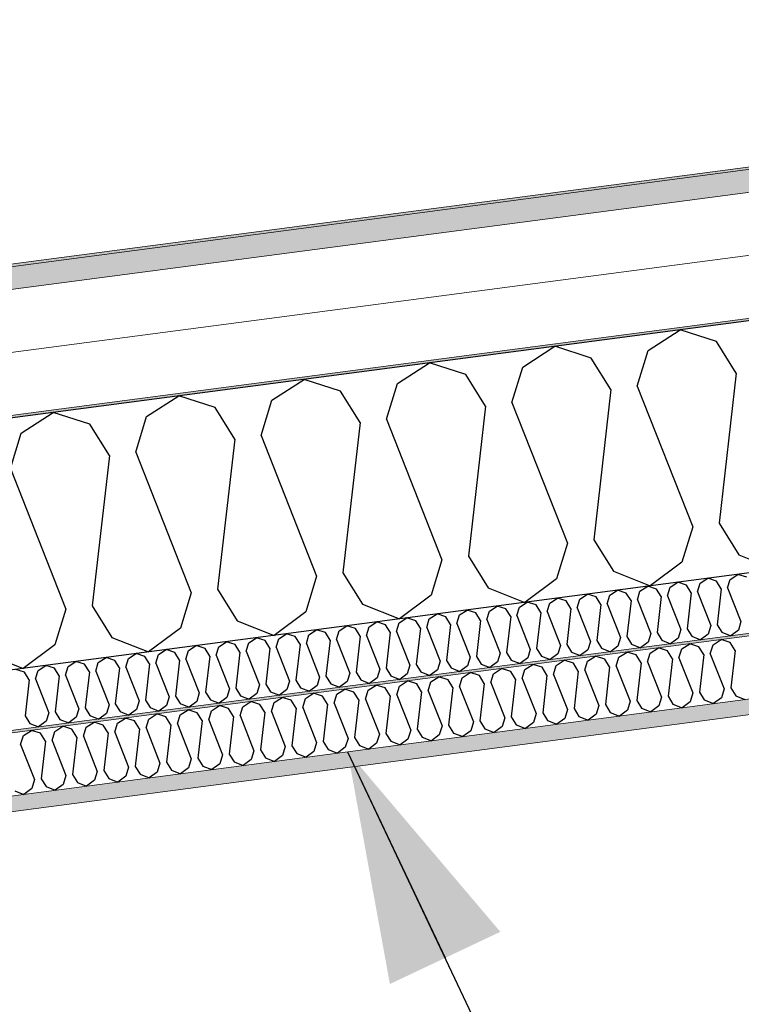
# Model space of a CAD drawing. Header units: millimetres. Extents: x -82116 to -57126, y -2070 to 21004.
# Tile 21 of 69: x -74340 to -73763, y 7463 to 8251. Entities that reach past the tile are written whole.
import ezdxf

# ---------------------------------------------------------------- set-up
doc = ezdxf.new("R2010")
doc.units = ezdxf.units.MM
doc.header["$LTSCALE"] = 0.5
doc.header["$MEASUREMENT"] = 0
doc.linetypes.add('PLINE', pattern=[0])
for name, color, linetype, lineweight in [('236- Innvendig kledning og overflate(Nye konstruksjoner)', 7, 'Continuous', 0), ('256- Faste himlinger og overflatebehandling(Nye konstruksjoner)', 7, 'Continuous', 0), ('262- Taktekking(Nye konstruksjoner)', 7, 'Continuous', 0)]:
    doc.layers.add(name, color=color, linetype=linetype, lineweight=lineweight)
for name, color, linetype in [('256- Faste himlinger og overflatebehandling (Skravur)(Nye konstruksjoner)', 7, 'Continuous'), ('261- Primærkonstruksjon (tak)', 7, 'Continuous'), ('261- Primærkonstruksjon (tak) (Skravur)', 7, 'Continuous'), ('262- Taktekking (Skravur)(Nye konstruksjoner)', 7, 'Continuous'), ('832- Tekst bygning(Nye konstruksjoner)', 7, 'Continuous')]:
    doc.layers.add(name, color=color, linetype=linetype)
doc.dimstyles.new('GENERATED_STYLE__2', dxfattribs={"dimtxt": 0.18, "dimasz": 182.4, "dimexe": 0.18, "dimexo": 0.0625, "dimgap": 0, "dimtad": 0, "dimtih": 1, "dimtoh": 1, "dimdec": 4, "dimzin": 0, "dimdsep": 46, "dimcen": 0.09, "dimadec": 0, "dimazin": 0, "dimtfac": 1, "dimtdec": 4, "dimtmove": 0, "dimatfit": 3, "dimldrblk": 'ARROWHEAD_5', "dimfxl": 1, "dimtolj": 1, "dimtzin": 0, "dimarcsym": 0})

# ---------------------------------------------------------------- blocks, each defined once
blk = doc.blocks.new('*X6')
at = {"layer": '261- Primærkonstruksjon (tak) (Skravur)', "linetype": 'PLINE'}
for p, q in [((-73837.29, 7985.83), (-73811.61, 8002.4)), ((-73782.51, 7993.05), (-73811.61, 8002.4)), ((-73937.6, 7972.63), (-73911.91, 7989.2)), ((-73882.81, 7979.84), (-73911.91, 7989.2)), ((-73766.75, 7967.79), (-73782.51, 7993.05)), ((-73845.98, 7957.36), (-73837.29, 7985.83)), ((-74037.9, 7959.42), (-74012.22, 7975.99)), ((-73983.12, 7966.63), (-74012.22, 7975.99)), ((-73946.28, 7944.16), (-73937.6, 7972.63)), ((-73867.05, 7954.59), (-73882.81, 7979.84)), ((-73967.36, 7941.38), (-73983.12, 7966.63)), ((-73766.75, 7967.79), (-73780.51, 7847.65)), ((-74138.21, 7946.22), (-74112.52, 7962.79)), ((-74083.43, 7953.43), (-74112.52, 7962.79)), ((-74046.59, 7930.95), (-74037.9, 7959.42)), ((-73845.98, 7957.36), (-73801.59, 7844.87)), ((-74238.52, 7933.01), (-74212.83, 7949.58)), ((-74183.73, 7940.22), (-74212.83, 7949.58)), ((-74067.67, 7928.18), (-74083.43, 7953.43)), ((-73867.05, 7954.59), (-73880.82, 7834.44)), ((-74146.9, 7917.75), (-74138.21, 7946.22)), ((-73967.36, 7941.38), (-73981.12, 7821.24)), ((-73946.28, 7944.16), (-73901.89, 7831.67)), ((-74338.82, 7919.8), (-74313.14, 7936.37)), ((-74284.04, 7927.02), (-74313.14, 7936.37)), ((-74247.2, 7904.54), (-74238.52, 7933.01)), ((-74167.97, 7914.97), (-74183.73, 7940.22)), ((-74268.28, 7901.77), (-74284.04, 7927.02)), ((-74067.67, 7928.18), (-74081.43, 7808.03)), ((-74046.59, 7930.95), (-74002.2, 7818.46)), ((-74347.51, 7891.33), (-74338.82, 7919.8)), ((-74146.9, 7917.75), (-74102.51, 7805.26)), ((-74167.97, 7914.97), (-74181.74, 7794.83)), ((-74268.28, 7901.77), (-74282.04, 7781.62)), ((-74247.2, 7904.54), (-74202.81, 7792.05)), ((-74347.51, 7891.33), (-74303.12, 7778.85)), ((-73780.51, 7847.65), (-73764.75, 7822.4)), ((-73801.59, 7844.87), (-73810.27, 7816.4)), ((-73901.89, 7831.67), (-73910.58, 7803.2)), ((-73880.82, 7834.44), (-73865.06, 7809.19)), ((-74002.2, 7818.46), (-74010.89, 7789.99)), ((-73981.12, 7821.24), (-73965.36, 7795.99)), ((-73810.27, 7816.4), (-73835.65, 7797.51)), ((-73764.75, 7822.4), (-73735.35, 7810.72)), ((-74081.43, 7808.03), (-74065.67, 7782.78)), ((-73865.06, 7809.19), (-73835.65, 7797.51)), ((-74102.51, 7805.26), (-74111.19, 7776.79)), ((-73910.58, 7803.2), (-73935.96, 7784.3)), ((-74202.81, 7792.05), (-74211.5, 7763.58)), ((-74181.74, 7794.83), (-74165.98, 7769.57)), ((-73965.36, 7795.99), (-73935.96, 7784.3)), ((-74010.89, 7789.99), (-74036.27, 7771.1)), ((-74303.12, 7778.85), (-74311.81, 7750.38)), ((-74282.04, 7781.62), (-74266.28, 7756.37)), ((-74111.19, 7776.79), (-74136.57, 7757.89)), ((-74065.67, 7782.78), (-74036.27, 7771.1)), ((-74165.98, 7769.57), (-74136.57, 7757.89)), ((-74211.5, 7763.58), (-74236.88, 7744.69)), ((-74266.28, 7756.37), (-74236.88, 7744.69)), ((-74311.81, 7750.38), (-74337.19, 7731.48)), ((-74366.59, 7743.16), (-74337.19, 7731.48))]:
    blk.add_line(p, q, dxfattribs=at)
blk = doc.blocks.new('*X25')
at = {"layer": '256- Faste himlinger og overflatebehandling (Skravur)(Nye konstruksjoner)', "linetype": 'PLINE'}
for p, q in [((-73785.4, 7750.4), (-73778.97, 7754.54)), ((-73771.7, 7752.2), (-73778.97, 7754.54)), ((-73767.76, 7745.89), (-73771.7, 7752.2)), ((-73860.62, 7740.49), (-73854.2, 7744.64)), ((-73846.93, 7742.3), (-73854.2, 7744.64)), ((-73837.72, 7736.68), (-73835.55, 7743.8)), ((-73835.55, 7743.8), (-73829.13, 7747.94)), ((-73821.85, 7745.6), (-73829.13, 7747.94)), ((-73817.91, 7739.29), (-73821.85, 7745.6)), ((-73812.64, 7739.98), (-73810.47, 7747.1)), ((-73810.47, 7747.1), (-73804.05, 7751.24)), ((-73796.78, 7748.9), (-73804.05, 7751.24)), ((-73792.84, 7742.59), (-73796.78, 7748.9)), ((-73787.57, 7743.28), (-73785.4, 7750.4)), ((-73767.76, 7745.89), (-73771.2, 7715.85)), ((-73910.78, 7733.89), (-73904.36, 7738.03)), ((-73897.08, 7735.69), (-73904.36, 7738.03)), ((-73887.87, 7730.08), (-73885.7, 7737.19)), ((-73885.7, 7737.19), (-73879.28, 7741.34)), ((-73872.01, 7739), (-73879.28, 7741.34)), ((-73868.07, 7732.68), (-73872.01, 7739)), ((-73862.8, 7733.38), (-73860.62, 7740.49)), ((-73842.99, 7735.98), (-73846.93, 7742.3)), ((-73842.99, 7735.98), (-73846.43, 7705.95)), ((-73837.72, 7736.68), (-73826.62, 7708.56)), ((-73817.91, 7739.29), (-73821.35, 7709.25)), ((-73812.64, 7739.98), (-73801.55, 7711.86)), ((-73792.84, 7742.59), (-73796.28, 7712.55)), ((-73787.57, 7743.28), (-73776.47, 7715.16)), ((-73986.01, 7723.99), (-73979.59, 7728.13)), ((-73972.31, 7725.79), (-73979.59, 7728.13)), ((-73960.93, 7727.29), (-73954.51, 7731.43)), ((-73947.24, 7729.09), (-73954.51, 7731.43)), ((-73943.3, 7722.78), (-73947.24, 7729.09)), ((-73938.03, 7723.47), (-73935.85, 7730.59)), ((-73935.85, 7730.59), (-73929.43, 7734.73)), ((-73922.16, 7732.39), (-73929.43, 7734.73)), ((-73918.22, 7726.08), (-73922.16, 7732.39)), ((-73912.95, 7726.77), (-73910.78, 7733.89)), ((-73893.14, 7729.38), (-73897.08, 7735.69)), ((-73893.14, 7729.38), (-73896.58, 7699.35)), ((-73887.87, 7730.08), (-73876.78, 7701.95)), ((-73868.07, 7732.68), (-73871.51, 7702.65)), ((-73862.8, 7733.38), (-73851.7, 7705.25)), ((-74036.16, 7717.38), (-74029.74, 7721.53)), ((-74022.46, 7719.19), (-74029.74, 7721.53)), ((-74013.26, 7713.57), (-74011.08, 7720.69)), ((-74011.08, 7720.69), (-74004.66, 7724.83)), ((-73997.39, 7722.49), (-74004.66, 7724.83)), ((-73993.45, 7716.18), (-73997.39, 7722.49)), ((-73988.18, 7716.87), (-73986.01, 7723.99)), ((-73968.37, 7719.48), (-73972.31, 7725.79)), ((-73963.1, 7720.17), (-73960.93, 7727.29)), ((-73963.1, 7720.17), (-73952.01, 7692.05)), ((-73943.3, 7722.78), (-73946.74, 7692.74)), ((-73938.03, 7723.47), (-73926.93, 7695.35)), ((-73918.22, 7726.08), (-73921.66, 7696.04)), ((-73912.95, 7726.77), (-73901.85, 7698.65)), ((-74086.31, 7710.78), (-74079.89, 7714.92)), ((-74072.62, 7712.58), (-74079.89, 7714.92)), ((-74068.68, 7706.27), (-74072.62, 7712.58)), ((-74063.41, 7706.97), (-74061.24, 7714.08)), ((-74061.24, 7714.08), (-74054.82, 7718.23)), ((-74047.54, 7715.89), (-74054.82, 7718.23)), ((-74043.6, 7709.57), (-74047.54, 7715.89)), ((-74038.33, 7710.27), (-74036.16, 7717.38)), ((-74018.52, 7712.87), (-74022.46, 7719.19)), ((-74018.52, 7712.87), (-74021.97, 7682.84)), ((-74013.26, 7713.57), (-74002.16, 7685.45)), ((-73993.45, 7716.18), (-73996.89, 7686.14)), ((-73988.18, 7716.87), (-73977.08, 7688.75)), ((-73968.37, 7719.48), (-73971.81, 7689.44)), ((-73796.28, 7712.55), (-73792.34, 7706.24)), ((-73776.47, 7715.16), (-73778.64, 7708.04)), ((-73771.2, 7715.85), (-73767.26, 7709.54)), ((-74161.54, 7700.88), (-74155.12, 7705.02)), ((-74147.85, 7702.68), (-74155.12, 7705.02)), ((-74136.47, 7704.18), (-74130.05, 7708.32)), ((-74122.77, 7705.98), (-74130.05, 7708.32)), ((-74118.83, 7699.67), (-74122.77, 7705.98)), ((-74113.56, 7700.36), (-74111.39, 7707.48)), ((-74111.39, 7707.48), (-74104.97, 7711.62)), ((-74097.69, 7709.28), (-74104.97, 7711.62)), ((-74093.75, 7702.97), (-74097.69, 7709.28)), ((-74088.49, 7703.66), (-74086.31, 7710.78)), ((-74068.68, 7706.27), (-74072.12, 7676.24)), ((-74063.41, 7706.97), (-74052.31, 7678.84)), ((-74043.6, 7709.57), (-74047.04, 7679.54)), ((-74038.33, 7710.27), (-74027.23, 7682.15)), ((-73851.7, 7705.25), (-73853.87, 7698.14)), ((-73846.43, 7705.95), (-73842.49, 7699.64)), ((-73826.62, 7708.56), (-73828.79, 7701.44)), ((-73821.35, 7709.25), (-73817.41, 7702.94)), ((-73803.72, 7704.74), (-73810.06, 7700.02)), ((-73801.55, 7711.86), (-73803.72, 7704.74)), ((-73792.34, 7706.24), (-73784.99, 7703.32)), ((-73778.64, 7708.04), (-73784.99, 7703.32)), ((-73767.26, 7709.54), (-73759.91, 7706.62)), ((-74211.7, 7694.27), (-74205.28, 7698.42)), ((-74198, 7696.08), (-74205.28, 7698.42)), ((-74188.79, 7690.46), (-74186.62, 7697.58)), ((-74186.62, 7697.58), (-74180.2, 7701.72)), ((-74172.92, 7699.38), (-74180.2, 7701.72)), ((-74168.98, 7693.07), (-74172.92, 7699.38)), ((-74163.72, 7693.76), (-74161.54, 7700.88)), ((-74143.91, 7696.37), (-74147.85, 7702.68)), ((-74138.64, 7697.06), (-74136.47, 7704.18)), ((-74138.64, 7697.06), (-74127.54, 7668.94)), ((-74118.83, 7699.67), (-74122.27, 7669.63)), ((-74113.56, 7700.36), (-74102.46, 7672.24)), ((-74093.75, 7702.97), (-74097.2, 7672.93)), ((-74088.49, 7703.66), (-74077.39, 7675.54)), ((-73901.85, 7698.65), (-73904.02, 7691.53)), ((-73896.58, 7699.35), (-73892.64, 7693.03)), ((-73876.78, 7701.95), (-73878.95, 7694.84)), ((-73871.51, 7702.65), (-73867.57, 7696.33)), ((-73853.87, 7698.14), (-73860.22, 7693.41)), ((-73842.49, 7699.64), (-73835.14, 7696.72)), ((-73828.79, 7701.44), (-73835.14, 7696.72)), ((-73817.41, 7702.94), (-73810.06, 7700.02)), ((-74261.85, 7687.67), (-74255.43, 7691.81)), ((-74248.15, 7689.48), (-74255.43, 7691.81)), ((-74244.21, 7683.16), (-74248.15, 7689.48)), ((-74238.95, 7683.86), (-74236.77, 7690.97)), ((-74236.77, 7690.97), (-74230.35, 7695.12)), ((-74223.08, 7692.78), (-74230.35, 7695.12)), ((-74219.14, 7686.46), (-74223.08, 7692.78)), ((-74213.87, 7687.16), (-74211.7, 7694.27)), ((-74194.06, 7689.77), (-74198, 7696.08)), ((-74194.06, 7689.77), (-74197.5, 7659.73)), ((-74188.79, 7690.46), (-74177.69, 7662.34)), ((-74168.98, 7693.07), (-74172.43, 7663.03)), ((-74163.72, 7693.76), (-74152.62, 7665.64)), ((-74143.91, 7696.37), (-74147.35, 7666.33)), ((-73977.08, 7688.75), (-73979.25, 7681.63)), ((-73971.81, 7689.44), (-73967.87, 7683.13)), ((-73952.01, 7692.05), (-73954.18, 7684.93)), ((-73946.74, 7692.74), (-73942.8, 7686.43)), ((-73926.93, 7695.35), (-73929.1, 7688.23)), ((-73921.66, 7696.04), (-73917.72, 7689.73)), ((-73917.72, 7689.73), (-73910.37, 7686.81)), ((-73904.02, 7691.53), (-73910.37, 7686.81)), ((-73892.64, 7693.03), (-73885.29, 7690.11)), ((-73878.95, 7694.84), (-73885.29, 7690.11)), ((-73867.57, 7696.33), (-73860.22, 7693.41)), ((-74337.08, 7677.77), (-74330.66, 7681.91)), ((-74323.38, 7679.57), (-74330.66, 7681.91)), ((-74314.18, 7673.95), (-74312, 7681.07)), ((-74312, 7681.07), (-74305.58, 7685.21)), ((-74298.31, 7682.87), (-74305.58, 7685.21)), ((-74294.37, 7676.56), (-74298.31, 7682.87)), ((-74289.1, 7677.25), (-74286.93, 7684.37)), ((-74286.93, 7684.37), (-74280.51, 7688.51)), ((-74273.23, 7686.17), (-74280.51, 7688.51)), ((-74269.29, 7679.86), (-74273.23, 7686.17)), ((-74264.02, 7680.55), (-74261.85, 7687.67)), ((-74244.21, 7683.16), (-74247.66, 7653.13)), ((-74238.95, 7683.86), (-74227.85, 7655.73)), ((-74219.14, 7686.46), (-74222.58, 7656.43)), ((-74213.87, 7687.16), (-74202.77, 7659.04)), ((-74027.23, 7682.15), (-74029.41, 7675.03)), ((-74021.97, 7682.84), (-74018.03, 7676.53)), ((-74002.16, 7685.45), (-74004.33, 7678.33)), ((-73996.89, 7686.14), (-73992.95, 7679.83)), ((-73979.25, 7681.63), (-73985.6, 7676.91)), ((-73967.87, 7683.13), (-73960.52, 7680.21)), ((-73954.18, 7684.93), (-73960.52, 7680.21)), ((-73942.8, 7686.43), (-73935.45, 7683.51)), ((-73929.1, 7688.23), (-73935.45, 7683.51)), ((-74339.25, 7670.65), (-74337.08, 7677.77)), ((-74319.44, 7673.26), (-74323.38, 7679.57)), ((-74319.44, 7673.26), (-74322.89, 7643.22)), ((-74314.18, 7673.95), (-74303.08, 7645.83)), ((-74294.37, 7676.56), (-74297.81, 7646.52)), ((-74289.1, 7677.25), (-74278, 7649.13)), ((-74269.29, 7679.86), (-74272.73, 7649.82)), ((-74264.02, 7680.55), (-74252.92, 7652.43)), ((-74097.2, 7672.93), (-74093.26, 7666.62)), ((-74077.39, 7675.54), (-74079.56, 7668.42)), ((-74072.12, 7676.24), (-74068.18, 7669.92)), ((-74052.31, 7678.84), (-74054.48, 7671.73)), ((-74047.04, 7679.54), (-74043.1, 7673.22)), ((-74043.1, 7673.22), (-74035.75, 7670.3)), ((-74029.41, 7675.03), (-74035.75, 7670.3)), ((-74018.03, 7676.53), (-74010.68, 7673.61)), ((-74004.33, 7678.33), (-74010.68, 7673.61)), ((-73992.95, 7679.83), (-73985.6, 7676.91)), ((-74339.25, 7670.65), (-74328.15, 7642.53)), ((-74152.62, 7665.64), (-74154.79, 7658.52)), ((-74147.35, 7666.33), (-74143.41, 7660.02)), ((-74127.54, 7668.94), (-74129.71, 7661.82)), ((-74122.27, 7669.63), (-74118.33, 7663.32)), ((-74104.64, 7665.12), (-74110.98, 7660.4)), ((-74102.46, 7672.24), (-74104.64, 7665.12)), ((-74093.26, 7666.62), (-74085.9, 7663.7)), ((-74079.56, 7668.42), (-74085.9, 7663.7)), ((-74068.18, 7669.92), (-74060.83, 7667)), ((-74054.48, 7671.73), (-74060.83, 7667)), ((-74202.77, 7659.04), (-74204.94, 7651.92)), ((-74197.5, 7659.73), (-74193.56, 7653.42)), ((-74177.69, 7662.34), (-74179.87, 7655.22)), ((-74172.43, 7663.03), (-74168.49, 7656.72)), ((-74154.79, 7658.52), (-74161.13, 7653.8)), ((-74143.41, 7660.02), (-74136.06, 7657.1)), ((-74129.71, 7661.82), (-74136.06, 7657.1)), ((-74118.33, 7663.32), (-74110.98, 7660.4)), ((-74272.73, 7649.82), (-74268.79, 7643.51)), ((-74252.92, 7652.43), (-74255.1, 7645.31)), ((-74247.66, 7653.13), (-74243.72, 7646.81)), ((-74227.85, 7655.73), (-74230.02, 7648.62)), ((-74222.58, 7656.43), (-74218.64, 7650.11)), ((-74218.64, 7650.11), (-74211.29, 7647.19)), ((-74204.94, 7651.92), (-74211.29, 7647.19)), ((-74193.56, 7653.42), (-74186.21, 7650.5)), ((-74179.87, 7655.22), (-74186.21, 7650.5)), ((-74168.49, 7656.72), (-74161.13, 7653.8)), ((-74328.15, 7642.53), (-74330.33, 7635.41)), ((-74322.89, 7643.22), (-74318.95, 7636.91)), ((-74303.08, 7645.83), (-74305.25, 7638.71)), ((-74297.81, 7646.52), (-74293.87, 7640.21)), ((-74280.17, 7642.01), (-74286.52, 7637.29)), ((-74278, 7649.13), (-74280.17, 7642.01)), ((-74268.79, 7643.51), (-74261.44, 7640.59)), ((-74255.1, 7645.31), (-74261.44, 7640.59)), ((-74243.72, 7646.81), (-74236.36, 7643.89)), ((-74230.02, 7648.62), (-74236.36, 7643.89)), ((-74344.02, 7633.61), (-74336.67, 7630.69)), ((-74330.33, 7635.41), (-74336.67, 7630.69)), ((-74318.95, 7636.91), (-74311.59, 7633.99)), ((-74305.25, 7638.71), (-74311.59, 7633.99)), ((-74293.87, 7640.21), (-74286.52, 7637.29))]:
    blk.add_line(p, q, dxfattribs=at)
blk = doc.blocks.new('*X26')
at = {"layer": '256- Faste himlinger og overflatebehandling (Skravur)(Nye konstruksjoner)', "linetype": 'PLINE'}
for p, q in [((-73819.75, 7796.44), (-73813.59, 7800.42)), ((-73806.6, 7798.17), (-73813.59, 7800.42)), ((-73797.76, 7792.78), (-73795.68, 7799.61)), ((-73795.68, 7799.61), (-73789.51, 7803.59)), ((-73782.53, 7801.34), (-73789.51, 7803.59)), ((-73778.75, 7795.28), (-73782.53, 7801.34)), ((-73773.69, 7795.94), (-73771.6, 7802.78)), ((-73771.6, 7802.78), (-73765.44, 7806.75)), ((-73758.45, 7804.51), (-73765.44, 7806.75)), ((-73867.9, 7790.1), (-73861.73, 7794.08)), ((-73854.75, 7791.83), (-73861.73, 7794.08)), ((-73850.97, 7785.77), (-73854.75, 7791.83)), ((-73845.91, 7786.44), (-73843.82, 7793.27)), ((-73843.82, 7793.27), (-73837.66, 7797.25)), ((-73830.68, 7795), (-73837.66, 7797.25)), ((-73826.89, 7788.94), (-73830.68, 7795)), ((-73821.84, 7789.61), (-73819.75, 7796.44)), ((-73802.82, 7792.11), (-73806.6, 7798.17)), ((-73802.82, 7792.11), (-73806.12, 7763.27)), ((-73797.76, 7792.78), (-73787.11, 7765.78)), ((-73778.75, 7795.28), (-73782.05, 7766.44)), ((-73773.69, 7795.94), (-73763.03, 7768.95)), ((-73940.12, 7780.59), (-73933.95, 7784.57)), ((-73926.97, 7782.32), (-73933.95, 7784.57)), ((-73918.13, 7776.93), (-73916.04, 7783.76)), ((-73916.04, 7783.76), (-73909.88, 7787.74)), ((-73902.9, 7785.49), (-73909.88, 7787.74)), ((-73899.11, 7779.43), (-73902.9, 7785.49)), ((-73894.06, 7780.1), (-73891.97, 7786.93)), ((-73891.97, 7786.93), (-73885.81, 7790.91)), ((-73878.82, 7788.66), (-73885.81, 7790.91)), ((-73875.04, 7782.6), (-73878.82, 7788.66)), ((-73869.98, 7783.27), (-73867.9, 7790.1)), ((-73869.98, 7783.27), (-73859.33, 7756.27)), ((-73850.97, 7785.77), (-73854.27, 7756.94)), ((-73845.91, 7786.44), (-73835.25, 7759.44)), ((-73826.89, 7788.94), (-73830.2, 7760.11)), ((-73821.84, 7789.61), (-73811.18, 7762.61)), ((-73988.27, 7774.25), (-73982.1, 7778.23)), ((-73975.12, 7775.98), (-73982.1, 7778.23)), ((-73971.33, 7769.92), (-73975.12, 7775.98)), ((-73966.28, 7770.59), (-73964.19, 7777.42)), ((-73964.19, 7777.42), (-73958.03, 7781.4)), ((-73951.04, 7779.15), (-73958.03, 7781.4)), ((-73947.26, 7773.09), (-73951.04, 7779.15)), ((-73942.2, 7773.76), (-73940.12, 7780.59)), ((-73923.19, 7776.26), (-73926.97, 7782.32)), ((-73923.19, 7776.26), (-73926.49, 7747.43)), ((-73918.13, 7776.93), (-73907.48, 7749.93)), ((-73899.11, 7779.43), (-73902.42, 7750.6)), ((-73894.06, 7780.1), (-73883.4, 7753.1)), ((-73875.04, 7782.6), (-73878.34, 7753.77)), ((-74060.49, 7764.75), (-74054.32, 7768.72)), ((-74047.34, 7766.48), (-74054.32, 7768.72)), ((-74038.5, 7761.08), (-74036.41, 7767.91)), ((-74036.41, 7767.91), (-74030.25, 7771.89)), ((-74023.26, 7769.65), (-74030.25, 7771.89)), ((-74019.48, 7763.59), (-74023.26, 7769.65)), ((-74014.42, 7764.25), (-74012.34, 7771.08)), ((-74012.34, 7771.08), (-74006.17, 7775.06)), ((-73999.19, 7772.82), (-74006.17, 7775.06)), ((-73995.41, 7766.75), (-73999.19, 7772.82)), ((-73990.35, 7767.42), (-73988.27, 7774.25)), ((-73971.33, 7769.92), (-73974.64, 7741.09)), ((-73966.28, 7770.59), (-73955.62, 7743.59)), ((-73947.26, 7773.09), (-73950.56, 7744.26)), ((-73942.2, 7773.76), (-73931.55, 7746.76)), ((-73763.03, 7768.95), (-73765.12, 7762.11)), ((-74108.63, 7758.41), (-74102.47, 7762.38)), ((-74095.48, 7760.14), (-74102.47, 7762.38)), ((-74091.7, 7754.08), (-74095.48, 7760.14)), ((-74086.64, 7754.74), (-74084.56, 7761.58)), ((-74084.56, 7761.58), (-74078.39, 7765.55)), ((-74071.41, 7763.31), (-74078.39, 7765.55)), ((-74067.63, 7757.25), (-74071.41, 7763.31)), ((-74062.57, 7757.91), (-74060.49, 7764.75)), ((-74043.55, 7760.42), (-74047.34, 7766.48)), ((-74043.55, 7760.42), (-74046.86, 7731.58)), ((-74038.5, 7761.08), (-74027.84, 7734.08)), ((-74019.48, 7763.59), (-74022.79, 7734.75)), ((-74014.42, 7764.25), (-74003.77, 7737.25)), ((-73995.41, 7766.75), (-73998.71, 7737.92)), ((-73990.35, 7767.42), (-73979.7, 7740.42)), ((-73830.2, 7760.11), (-73826.41, 7754.05)), ((-73811.18, 7762.61), (-73813.27, 7755.78)), ((-73806.12, 7763.27), (-73802.34, 7757.21)), ((-73787.11, 7765.78), (-73789.19, 7758.95)), ((-73782.05, 7766.44), (-73778.27, 7760.38)), ((-73778.27, 7760.38), (-73771.21, 7757.58)), ((-73765.12, 7762.11), (-73771.21, 7757.58)), ((-74180.85, 7748.9), (-74174.69, 7752.88)), ((-74167.71, 7750.63), (-74174.69, 7752.88)), ((-74158.86, 7745.24), (-74156.78, 7752.07)), ((-74156.78, 7752.07), (-74150.62, 7756.04)), ((-74143.63, 7753.8), (-74150.62, 7756.04)), ((-74139.85, 7747.74), (-74143.63, 7753.8)), ((-74134.79, 7748.4), (-74132.71, 7755.24)), ((-74132.71, 7755.24), (-74126.54, 7759.21)), ((-74119.56, 7756.97), (-74126.54, 7759.21)), ((-74115.78, 7750.91), (-74119.56, 7756.97)), ((-74110.72, 7751.57), (-74108.63, 7758.41)), ((-74091.7, 7754.08), (-74095.01, 7725.24)), ((-74086.64, 7754.74), (-74075.99, 7727.75)), ((-74067.63, 7757.25), (-74070.93, 7728.41)), ((-74062.57, 7757.91), (-74051.92, 7730.92)), ((-73883.4, 7753.1), (-73885.49, 7746.27)), ((-73878.34, 7753.77), (-73874.56, 7747.71)), ((-73859.33, 7756.27), (-73861.41, 7749.44)), ((-73854.27, 7756.94), (-73850.49, 7750.88)), ((-73837.34, 7752.61), (-73843.43, 7748.07)), ((-73835.25, 7759.44), (-73837.34, 7752.61)), ((-73826.41, 7754.05), (-73819.36, 7751.24)), ((-73813.27, 7755.78), (-73819.36, 7751.24)), ((-73802.34, 7757.21), (-73795.28, 7754.41)), ((-73789.19, 7758.95), (-73795.28, 7754.41)), ((-74229, 7742.56), (-74222.84, 7746.54)), ((-74215.85, 7744.29), (-74222.84, 7746.54)), ((-74212.07, 7738.23), (-74215.85, 7744.29)), ((-74207.01, 7738.9), (-74204.93, 7745.73)), ((-74204.93, 7745.73), (-74198.76, 7749.71)), ((-74191.78, 7747.46), (-74198.76, 7749.71)), ((-74188, 7741.4), (-74191.78, 7747.46)), ((-74182.94, 7742.07), (-74180.85, 7748.9)), ((-74163.92, 7744.57), (-74167.71, 7750.63)), ((-74163.92, 7744.57), (-74167.23, 7715.73)), ((-74158.86, 7745.24), (-74148.21, 7718.24)), ((-74139.85, 7747.74), (-74143.15, 7718.9)), ((-74134.79, 7748.4), (-74124.14, 7721.41)), ((-74115.78, 7750.91), (-74119.08, 7722.07)), ((-74110.72, 7751.57), (-74100.06, 7724.58)), ((-73950.56, 7744.26), (-73946.78, 7738.2)), ((-73931.55, 7746.76), (-73933.63, 7739.93)), ((-73926.49, 7747.43), (-73922.71, 7741.37)), ((-73907.48, 7749.93), (-73909.56, 7743.1)), ((-73902.42, 7750.6), (-73898.64, 7744.54)), ((-73898.64, 7744.54), (-73891.58, 7741.73)), ((-73885.49, 7746.27), (-73891.58, 7741.73)), ((-73874.56, 7747.71), (-73867.5, 7744.9)), ((-73861.41, 7749.44), (-73867.5, 7744.9)), ((-73850.49, 7750.88), (-73843.43, 7748.07)), ((-74301.22, 7733.05), (-74295.06, 7737.03)), ((-74288.07, 7734.78), (-74295.06, 7737.03)), ((-74279.23, 7729.39), (-74277.15, 7736.22)), ((-74277.15, 7736.22), (-74270.98, 7740.2)), ((-74264, 7737.95), (-74270.98, 7740.2)), ((-74260.22, 7731.89), (-74264, 7737.95)), ((-74255.16, 7732.56), (-74253.07, 7739.39)), ((-74253.07, 7739.39), (-74246.91, 7743.37)), ((-74239.93, 7741.12), (-74246.91, 7743.37)), ((-74236.14, 7735.06), (-74239.93, 7741.12)), ((-74231.09, 7735.73), (-74229, 7742.56)), ((-74212.07, 7738.23), (-74215.37, 7709.4)), ((-74207.01, 7738.9), (-74196.36, 7711.9)), ((-74188, 7741.4), (-74191.3, 7712.57)), ((-74182.94, 7742.07), (-74172.28, 7715.07)), ((-74003.77, 7737.25), (-74005.85, 7730.42)), ((-73998.71, 7737.92), (-73994.93, 7731.86)), ((-73979.7, 7740.42), (-73981.78, 7733.59)), ((-73974.64, 7741.09), (-73970.86, 7735.03)), ((-73957.71, 7736.76), (-73963.8, 7732.23)), ((-73955.62, 7743.59), (-73957.71, 7736.76)), ((-73946.78, 7738.2), (-73939.72, 7735.39)), ((-73933.63, 7739.93), (-73939.72, 7735.39)), ((-73922.71, 7741.37), (-73915.65, 7738.56)), ((-73909.56, 7743.1), (-73915.65, 7738.56)), ((-74336.22, 7728.44), (-74343.2, 7730.69)), ((-74332.44, 7722.38), (-74336.22, 7728.44)), ((-74327.38, 7723.05), (-74325.29, 7729.88)), ((-74325.29, 7729.88), (-74319.13, 7733.86)), ((-74312.15, 7731.61), (-74319.13, 7733.86)), ((-74308.36, 7725.55), (-74312.15, 7731.61)), ((-74303.31, 7726.22), (-74301.22, 7733.05)), ((-74284.29, 7728.72), (-74288.07, 7734.78)), ((-74284.29, 7728.72), (-74287.59, 7699.89)), ((-74279.23, 7729.39), (-74268.58, 7702.39)), ((-74260.22, 7731.89), (-74263.52, 7703.06)), ((-74255.16, 7732.56), (-74244.5, 7705.56)), ((-74236.14, 7735.06), (-74239.45, 7706.23)), ((-74231.09, 7735.73), (-74220.43, 7708.73)), ((-74070.93, 7728.41), (-74067.15, 7722.35)), ((-74051.92, 7730.92), (-74054, 7724.08)), ((-74046.86, 7731.58), (-74043.08, 7725.52)), ((-74027.84, 7734.08), (-74029.93, 7727.25)), ((-74022.79, 7734.75), (-74019, 7728.69)), ((-74019, 7728.69), (-74011.95, 7725.89)), ((-74005.85, 7730.42), (-74011.95, 7725.89)), ((-73994.93, 7731.86), (-73987.87, 7729.06)), ((-73981.78, 7733.59), (-73987.87, 7729.06)), ((-73970.86, 7735.03), (-73963.8, 7732.23)), ((-74332.44, 7722.38), (-74335.74, 7693.55)), ((-74327.38, 7723.05), (-74316.73, 7696.05)), ((-74308.36, 7725.55), (-74311.67, 7696.72)), ((-74303.31, 7726.22), (-74292.65, 7699.22)), ((-74124.14, 7721.41), (-74126.22, 7714.57)), ((-74119.08, 7722.07), (-74115.3, 7716.01)), ((-74100.06, 7724.58), (-74102.15, 7717.74)), ((-74095.01, 7725.24), (-74091.22, 7719.18)), ((-74078.08, 7720.91), (-74084.17, 7716.38)), ((-74075.99, 7727.75), (-74078.08, 7720.91)), ((-74067.15, 7722.35), (-74060.09, 7719.55)), ((-74054, 7724.08), (-74060.09, 7719.55)), ((-74043.08, 7725.52), (-74036.02, 7722.72)), ((-74029.93, 7727.25), (-74036.02, 7722.72)), ((-74191.3, 7712.57), (-74187.52, 7706.5)), ((-74172.28, 7715.07), (-74174.37, 7708.24)), ((-74167.23, 7715.73), (-74163.44, 7709.67)), ((-74148.21, 7718.24), (-74150.3, 7711.41)), ((-74143.15, 7718.9), (-74139.37, 7712.84)), ((-74139.37, 7712.84), (-74132.31, 7710.04)), ((-74126.22, 7714.57), (-74132.31, 7710.04)), ((-74115.3, 7716.01), (-74108.24, 7713.21)), ((-74102.15, 7717.74), (-74108.24, 7713.21)), ((-74091.22, 7719.18), (-74084.17, 7716.38)), ((-74244.5, 7705.56), (-74246.59, 7698.73)), ((-74239.45, 7706.23), (-74235.66, 7700.17)), ((-74220.43, 7708.73), (-74222.52, 7701.9)), ((-74215.37, 7709.4), (-74211.59, 7703.34)), ((-74198.44, 7705.07), (-74204.53, 7700.53)), ((-74196.36, 7711.9), (-74198.44, 7705.07)), ((-74187.52, 7706.5), (-74180.46, 7703.7)), ((-74174.37, 7708.24), (-74180.46, 7703.7)), ((-74163.44, 7709.67), (-74156.39, 7706.87)), ((-74150.3, 7711.41), (-74156.39, 7706.87)), ((-74311.67, 7696.72), (-74307.89, 7690.66)), ((-74292.65, 7699.22), (-74294.74, 7692.39)), ((-74287.59, 7699.89), (-74283.81, 7693.83)), ((-74268.58, 7702.39), (-74270.66, 7695.56)), ((-74263.52, 7703.06), (-74259.74, 7697)), ((-74259.74, 7697), (-74252.68, 7694.19)), ((-74246.59, 7698.73), (-74252.68, 7694.19)), ((-74235.66, 7700.17), (-74228.61, 7697.36)), ((-74222.52, 7701.9), (-74228.61, 7697.36)), ((-74211.59, 7703.34), (-74204.53, 7700.53)), ((-74335.74, 7693.55), (-74331.96, 7687.49)), ((-74318.81, 7689.22), (-74324.9, 7684.69)), ((-74316.73, 7696.05), (-74318.81, 7689.22)), ((-74307.89, 7690.66), (-74300.83, 7687.85)), ((-74294.74, 7692.39), (-74300.83, 7687.85)), ((-74283.81, 7693.83), (-74276.75, 7691.02)), ((-74270.66, 7695.56), (-74276.75, 7691.02)), ((-74331.96, 7687.49), (-74324.9, 7684.69))]:
    blk.add_line(p, q, dxfattribs=at)
blk = doc.blocks.new('ARROWHEAD_5')
at = {"linetype": 'Continuous'}
blk.add_hatch(color=256, dxfattribs=at).paths.add_polyline_path([(-1, 0.2679), (0, 0), (-1, -0.2679)])
blk.add_line((0, 0), (-1, 0), dxfattribs=at)

msp = doc.modelspace()

# ---------------------------------------------------------------- hatches: boundary and pattern name
at = {"layer": '256- Faste himlinger og overflatebehandling (Skravur)(Nye konstruksjoner)', "linetype": 'Continuous'}
msp.add_hatch(color=256, dxfattribs=at).paths.add_polyline_path([(-77603.66, 7253.03), (-77603.66, 7251.01), (-70928.16, 8129.86), (-70928.16, 8131.88)])
h = msp.add_hatch(dxfattribs=at)
h.set_pattern_fill('Gips', color=256, style=0, pattern_type=2)
h.set_pattern_definition([(7.5, (0, 0), (-11.3039, 85.86164), [0, -50]), (7.5, (19.13, 46.19), (-11.3039, 85.86164), [0, -50])])
h.paths.add_polyline_path([(-75950.66, 7405.59), (-70928.16, 8066.82), (-70928.16, 8079.43), (-75950.66, 7418.2)])
at = {"layer": '262- Taktekking (Skravur)(Nye konstruksjoner)', "linetype": 'Continuous'}
msp.add_hatch(color=256, dxfattribs=at).paths.add_polyline_path([(-78118.16, 7556.47), (-64162.31, 9393.79), (-64163.03, 9395.7), (-64163, 9395.72), (-75268.16, 7933.7), (-78118.16, 7558.49)])
h = msp.add_hatch(dxfattribs=at)
h.set_pattern_fill('Prikker_tett', color=256, style=0, pattern_type=2)
h.set_pattern_definition([(0, (0, 0), (0, 43.30127), [0, -25]), (0, (12.5, 21.65), (0, 43.30127), [0, -25])])
h.paths.add_polyline_path([(-78118.16, 7435.43), (-64143.16, 9275.28), (-64143.16, 9277.29), (-78118.16, 7437.45)])
at = {"layer": '262- Taktekking(Nye konstruksjoner)', "linetype": 'Continuous'}
msp.add_hatch(color=256, dxfattribs=at).paths.add_polyline_path([(-78118.16, 7538.31), (-64143.16, 9378.16), (-64143.16, 9396.3), (-64162.3, 9393.78), (-64162.31, 9393.79), (-78118.16, 7556.47)])

# ---------------------------------------------------------------- linework, layer by layer
at = {"layer": '236- Innvendig kledning og overflate(Nye konstruksjoner)', "linetype": 'PLINE'}
msp.add_line((-70928.16, 8066.82), (-77603.66, 7187.97), dxfattribs=at)
at = {"layer": '256- Faste himlinger og overflatebehandling(Nye konstruksjoner)', "linetype": 'PLINE'}
for p, q in [((-70928.16, 8131.88), (-77603.66, 7253.03)), ((-70928.16, 8079.43), (-77603.66, 7200.58))]:
    msp.add_line(p, q, dxfattribs=at)
at = {"layer": '256- Faste himlinger og overflatebehandling(Nye konstruksjoner)', "linetype": 'PLINE', "flags": 128}
msp.add_lwpolyline([(-70928.16, 8129.86), (-75950.66, 7468.63), (-75963.16, 7466.99), (-76063.16, 7453.82), (-76075.66, 7452.18), (-77603.66, 7251.01)], dxfattribs=at)
at = {"layer": '261- Primærkonstruksjon (tak)', "linetype": 'PLINE'}
msp.add_line((-64193.16, 9268.69), (-77818.16, 7474.93), dxfattribs=at)
at = {"layer": '261- Primærkonstruksjon (tak)', "linetype": 'PLINE', "flags": 128}
msp.add_lwpolyline([(-70778.44, 8200), (-70903.16, 8183.58), (-70915.66, 8181.93), (-70928.16, 8180.29), (-77603.66, 7301.44)], dxfattribs=at)
at = {"layer": '262- Taktekking(Nye konstruksjoner)', "linetype": 'PLINE'}
for p, q in [((-64143.16, 9398.33), (-78118.16, 7558.49)), ((-64143.16, 9396.31), (-78118.16, 7556.47)), ((-64143.16, 9378.16), (-78118.16, 7538.31)), ((-64143.16, 9327.73), (-78118.16, 7487.88)), ((-64143.16, 9277.29), (-78118.16, 7437.45))]:
    msp.add_line(p, q, dxfattribs=at)

# ---------------------------------------------------------------- block references
at = {"layer": '256- Faste himlinger og overflatebehandling(Nye konstruksjoner)'}
for name in ['*X26', '*X25']:
    msp.add_blockref(name, (0, 0), dxfattribs=at)
at = {"layer": '261- Primærkonstruksjon (tak)'}
msp.add_blockref('*X6', (0, 0), dxfattribs=at)

# ---------------------------------------------------------------- leaders
at = {"layer": '832- Tekst bygning(Nye konstruksjoner)', "linetype": 'PLINE', "annotation_type": 0, "has_hookline": 1, "hookline_direction": 0, "text_width": 1690.2}
msp.add_leader([(-74077.66, 7664.79), (-73918.37, 7327.81), (-74033.33, 7282.39), (-73850.93, 7282.39)], dimstyle='GENERATED_STYLE__2', dxfattribs=at)

doc.saveas('drawing.dxf')
